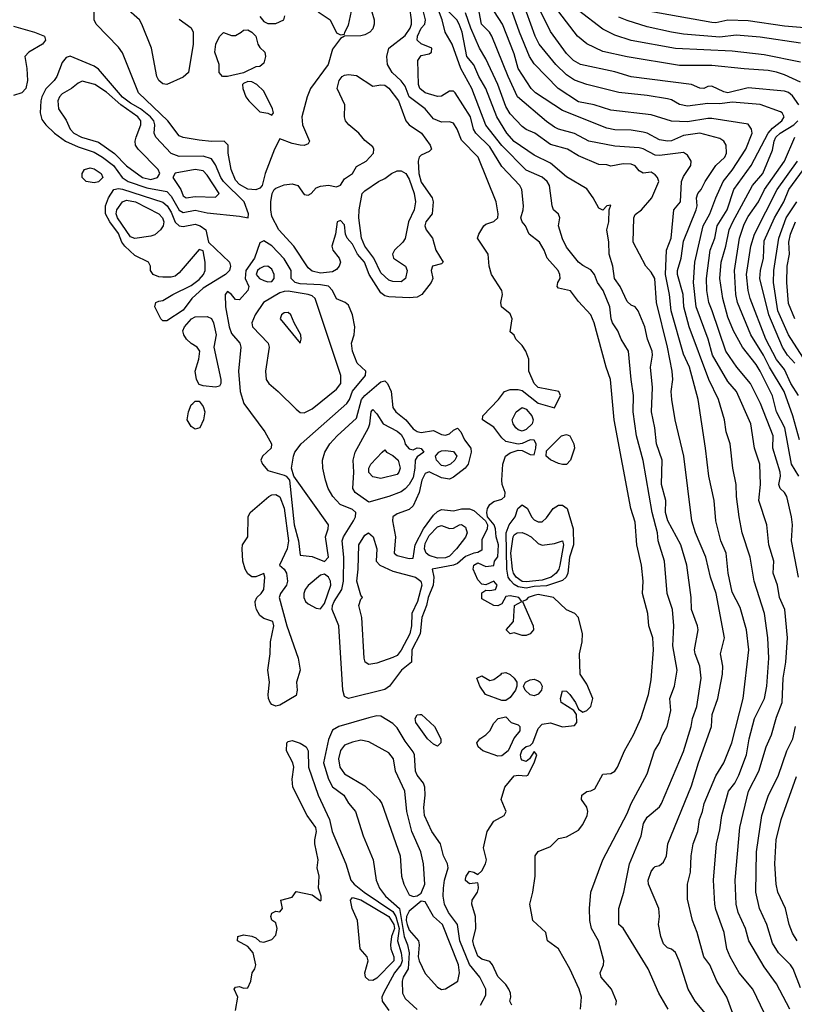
# Model space of a CAD drawing. Header units: metres. Extents: x -51132 to -49532, y -231222 to -229437.
# Tile 147 of 256: x -50837 to -50741, y -230095 to -229973. Entities that reach past the tile are written whole.
import ezdxf

# ---------------------------------------------------------------- set-up
doc = ezdxf.new("R2010")
doc.units = ezdxf.units.M
doc.layers.add('CONTOUR_INDEX', color=1, linetype='Continuous')
doc.layers.add('CONTOUR_INTER', color=3, linetype='Continuous')

msp = doc.modelspace()

# ---------------------------------------------------------------- linework, layer by layer
at = {"layer": 'CONTOUR_INDEX'}
for points, elevation in [([(-50752.36, -230096.26), (-50753.66, -230094.76), (-50754.53, -230093.26), (-50755.63, -230089.76), (-50756.08, -230088.74), (-50756.58, -230088.31), (-50757.08, -230088.14), (-50757.58, -230087.66), (-50757.9, -230086.76), (-50758.19, -230085.26), (-50758.06, -230084.26), (-50758.15, -230083.26), (-50759.41, -230080.26), (-50759.46, -230079.76), (-50759.08, -230078.69), (-50758.76, -230078.26), (-50758.58, -230078.07), (-50758.08, -230077.95), (-50757.58, -230077.52), (-50757.19, -230076.76), (-50757.03, -230075.26), (-50754.08, -230068.07), (-50753.25, -230065.26), (-50751.63, -230060.76), (-50751.53, -230059.26), (-50750.82, -230057.26), (-50750.25, -230054.26), (-50750.21, -230053.26), (-50750.51, -230051.76), (-50750.01, -230049.76), (-50751.04, -230044.26), (-50751.73, -230042.26), (-50752.32, -230039.76), (-50753.59, -230036.76), (-50754.04, -230035.26), (-50755.05, -230027.26), (-50756.12, -230022.76), (-50756.54, -230020.26), (-50756.6, -230019.26), (-50756.42, -230017.76), (-50756.51, -230016.76), (-50757.06, -230013.76), (-50758.43, -230008.26), (-50758.65, -230005.26), (-50759.08, -230004.49), (-50759.77, -230003.76), (-50761.33, -230000.76), (-50761.26, -229997.76), (-50761.08, -229997.36), (-50760.3, -229996.76), (-50759.02, -229995.26), (-50758.16, -229993.26), (-50758.29, -229992.76), (-50758.58, -229992.42), (-50759.08, -229992.11), (-50760.08, -229992.24), (-50760.58, -229991.93), (-50761.08, -229991.31), (-50761.58, -229991.12), (-50762.58, -229991.07), (-50764.08, -229991.36), (-50764.58, -229991.2), (-50765.58, -229991.14), (-50768.08, -229990.08), (-50769.44, -229989.26), (-50771.58, -229988.69), (-50773.49, -229987.26), (-50774.58, -229986.8), (-50775.08, -229986.44), (-50776.58, -229984.88), (-50777.08, -229983.99), (-50778.09, -229981.26), (-50779.58, -229978.05), (-50780.38, -229976.76), (-50781.45, -229974.26), (-50782.08, -229972.39)], 15), ([(-50740.79, -229983.76), (-50741.58, -229982.64), (-50742.08, -229982.25), (-50742.58, -229982.09), (-50747.08, -229981.65), (-50749.58, -229982.26), (-50750.08, -229982.15), (-50751.58, -229981.44), (-50752.08, -229981.5), (-50752.58, -229981.74), (-50753.08, -229981.69), (-50754.11, -229981.26), (-50761.58, -229980.28), (-50763.58, -229979.68), (-50767.84, -229978.76), (-50768.71, -229978.26), (-50769.58, -229977.41), (-50771.58, -229974.68), (-50772.76, -229972.26)], 20), ([(-50831.08, -229977.74), (-50831.58, -229977.89), (-50832.08, -229978.52), (-50832.74, -229980.26), (-50833.05, -229980.76), (-50834.08, -229981.78), (-50834.58, -229982.76), (-50834.69, -229983.26), (-50834.78, -229984.76), (-50834.58, -229985.58), (-50834.08, -229986.26), (-50833.01, -229987.26), (-50831.64, -229988.26), (-50830.08, -229988.97), (-50828.08, -229989.62), (-50827.06, -229990.26), (-50825.7, -229991.26), (-50824.65, -229992.76), (-50823.87, -229993.26), (-50821.58, -229994.06), (-50819.08, -229994.51), (-50818.58, -229995.06), (-50817.58, -229996.79), (-50817.08, -229997.09), (-50815.58, -229996.82), (-50814.08, -229997.15), (-50810.08, -229997.54), (-50809.04, -229997.76), (-50808.96, -229997.26), (-50809.51, -229995.76), (-50812.06, -229993.26), (-50812.41, -229992.76), (-50813.08, -229991.21), (-50813.58, -229990.45), (-50814.58, -229990.11), (-50817.58, -229990.15), (-50818.58, -229989.81), (-50820.47, -229987.76), (-50820.67, -229987.26), (-50820.58, -229986.26), (-50820.72, -229985.76), (-50821.14, -229985.26), (-50822.34, -229984.26), (-50823.58, -229983.57), (-50824.58, -229982.81), (-50827.58, -229979.34), (-50828.08, -229978.98), (-50831.08, -229977.74)], 10), ([(-50740.8, -230029.76), (-50741.72, -230028.26), (-50742.54, -230023.76), (-50743.57, -230021.76), (-50744.08, -230019.79), (-50745.58, -230016.76), (-50746.08, -230015.93), (-50747.76, -230013.76), (-50748.91, -230011.76), (-50749.58, -230010.07), (-50750.21, -230007.76), (-50750.6, -230005.26), (-50750.44, -230003.26), (-50749.86, -230001.26), (-50749.45, -229999.26), (-50748.98, -229998.26), (-50746.55, -229993.76), (-50745.28, -229992.26), (-50744.08, -229989.36), (-50743.87, -229988.26), (-50743.63, -229987.76), (-50743.12, -229987.26), (-50741.4, -229986.26), (-50740.91, -229985.76)], 20), ([(-50741.29, -230010.26), (-50742.08, -230008.35), (-50742.27, -230005.76), (-50742.24, -230003.76), (-50741.97, -230002.26), (-50742.02, -230000.76), (-50741.82, -229999.76), (-50741.23, -229998.26)], 25), ([(-50807.08, -230000.59), (-50807.58, -230000.86), (-50808.23, -230002.76), (-50809.29, -230004.26), (-50809.38, -230005.26), (-50808.94, -230006.26), (-50809.07, -230006.76), (-50810.08, -230007.9), (-50810.58, -230007.85), (-50811.08, -230007.23), (-50811.58, -230006.88), (-50811.88, -230007.26), (-50811.83, -230008.76), (-50811.38, -230011.26), (-50811.08, -230012.06), (-50810.04, -230013.26), (-50809.91, -230013.76), (-50810.22, -230016.76), (-50810.01, -230019.26), (-50809.54, -230020.76), (-50806.94, -230024.26), (-50806.15, -230025.76), (-50806.16, -230026.26), (-50807.24, -230027.26), (-50807.44, -230027.76), (-50807.26, -230028.26), (-50806.58, -230029.05), (-50804.58, -230029.61), (-50804.31, -230029.76), (-50803.92, -230030.26), (-50803.32, -230035.76), (-50802.79, -230037.76), (-50802.58, -230039.53), (-50801.08, -230039.69), (-50799.58, -230040.32), (-50799.08, -230039.76), (-50799.42, -230037.26), (-50799.1, -230036.26), (-50799.07, -230035.76), (-50803.36, -230029.76), (-50803.64, -230028.76), (-50803.42, -230027.26), (-50803.25, -230026.76), (-50802.45, -230025.76), (-50796.78, -230020.76), (-50796.47, -230020.26), (-50796.08, -230019.2), (-50794.48, -230017.26), (-50794.44, -230016.76), (-50795.52, -230015.76), (-50796.09, -230014.26), (-50796.21, -230013.26), (-50795.87, -230012.26), (-50795.82, -230011.26), (-50796.08, -230009.76), (-50796.58, -230008.59), (-50797.01, -230008.26), (-50798.08, -230007.79), (-50798.58, -230006.75), (-50799.08, -230006.22), (-50800.08, -230006.04), (-50802.58, -230005.93), (-50803.19, -230005.76), (-50803.68, -230005.26), (-50803.71, -230004.26), (-50804.58, -230002.85), (-50806.08, -230001.24), (-50807.08, -230000.59)], 10), ([(-50800.08, -230041.99), (-50801.58, -230043.29), (-50801.95, -230043.76), (-50802.13, -230044.26), (-50802.11, -230044.76), (-50801.9, -230045.26), (-50801.58, -230045.57), (-50800.58, -230046.1), (-50800.08, -230046.18), (-50799.58, -230045.53), (-50798.8, -230043.26), (-50798.83, -230042.76), (-50799.08, -230042.25), (-50799.58, -230041.86), (-50800.08, -230041.99)], 10), ([(-50780.25, -230095.26), (-50779.58, -230094.02), (-50779.56, -230093.26), (-50780.33, -230091.76), (-50781.58, -230090.2), (-50782.79, -230087.26), (-50783.08, -230085.26), (-50784.19, -230083.76), (-50784.71, -230082.76), (-50784.85, -230081.76), (-50784.83, -230080.76), (-50784.68, -230079.76), (-50784.23, -230078.26), (-50784.32, -230077.76), (-50784.81, -230076.76), (-50785.2, -230075.26), (-50786.27, -230073.76), (-50787.16, -230071.76), (-50787.25, -230070.76), (-50787.09, -230069.26), (-50787.13, -230068.26), (-50787.29, -230067.76), (-50788.07, -230066.76), (-50788.3, -230066.26), (-50788.42, -230064.26), (-50788.58, -230063.88), (-50789.58, -230062.56), (-50790.58, -230060.91), (-50791.08, -230060.38), (-50792.58, -230059.47), (-50793.08, -230059.44), (-50794.08, -230059.66)], 10), ([(-50794.08, -230059.66), (-50797.79, -230060.76), (-50798.58, -230061.18), (-50799.08, -230062.34), (-50799.7, -230065.26), (-50799.08, -230067.28), (-50798.58, -230068.23), (-50797.16, -230069.26), (-50796.58, -230070.23), (-50795.73, -230071.26), (-50794.76, -230074.26), (-50793.54, -230077.26), (-50793.16, -230079.76), (-50792.77, -230080.76), (-50792, -230081.76), (-50790.26, -230083.26), (-50789.69, -230086.76), (-50789.28, -230087.76), (-50789.06, -230088.76), (-50789.19, -230090.76), (-50789.81, -230091.76), (-50789.94, -230092.26), (-50789.92, -230093.76), (-50789.58, -230094.43), (-50788.08, -230095.78)], 10), ([(-50741.01, -230087.26), (-50741.58, -230086.35), (-50742, -230085.26), (-50742.44, -230083.26), (-50743.41, -230081.26), (-50743.62, -230080.26), (-50743.76, -230077.76), (-50743.6, -230074.76), (-50742.97, -230072.26), (-50741.08, -230066.93)], 20)]:
    msp.add_lwpolyline(points, dxfattribs=dict(at, elevation=elevation))
at = {"layer": 'CONTOUR_INTER'}
for points, elevation in [([(-50740.85, -230042.26), (-50741.71, -230037.76), (-50741.6, -230035.76), (-50741.7, -230034.76), (-50742.27, -230032.26), (-50742.56, -230031.76), (-50743.12, -230031.26), (-50743.26, -230030.76), (-50743.07, -230029.76), (-50743.12, -230029.26), (-50744.01, -230026.26), (-50743.97, -230024.76), (-50745.54, -230020.76), (-50746.78, -230018.26), (-50748.49, -230016.26), (-50749.85, -230014.26), (-50751.52, -230009.26), (-50751.96, -230008.26), (-50752.19, -230006.76), (-50752.23, -230005.26), (-50751.79, -230001.76), (-50751.2, -230000.26), (-50750.93, -229998.76), (-50749.68, -229996.76), (-50748.87, -229994.26), (-50746.69, -229991.26), (-50744.6, -229987.26), (-50744.08, -229986.64), (-50742.89, -229985.76), (-50742.62, -229985.26), (-50742.86, -229984.76), (-50743.08, -229984.64), (-50745.58, -229983.74), (-50749.08, -229983.43), (-50750.58, -229983.64), (-50752.08, -229983.62), (-50754.58, -229983.95), (-50755.58, -229983.71), (-50756.58, -229983.14), (-50757.08, -229983.03), (-50759.58, -229982.61), (-50763.08, -229982.22), (-50767.08, -229981.26), (-50768.58, -229980.73), (-50769.58, -229980.06), (-50770.9, -229978.76), (-50772.95, -229976.26), (-50773.46, -229975.26), (-50775.63, -229969.26)], 19), ([(-50741.91, -230095.76), (-50743.58, -230092.61), (-50745.08, -230090.49), (-50746.99, -230087.26), (-50747.4, -230085.76), (-50748.31, -230083.76), (-50748.55, -230082.76), (-50748.68, -230079.76), (-50748.1, -230073.26), (-50747.02, -230068.76), (-50745.74, -230066.26), (-50744.84, -230063.26), (-50744.18, -230061.76), (-50743.58, -230059.57), (-50742.86, -230057.76), (-50742.75, -230054.76), (-50742.43, -230052.76), (-50742.19, -230049.76), (-50742.54, -230046.26), (-50743.2, -230044.76), (-50743.43, -230043.26), (-50743.96, -230041.76), (-50743.9, -230040.26), (-50744.5, -230038.26), (-50744.76, -230035.76), (-50745.77, -230032.76), (-50745.55, -230030.76), (-50745.62, -230028.26), (-50746.28, -230026.26), (-50746.74, -230023.26), (-50748.53, -230019.26), (-50749.58, -230018.03), (-50751.51, -230014.76), (-50752.02, -230012.76), (-50753.54, -230008.76), (-50753.83, -230005.76), (-50753.67, -230003.26), (-50752.65, -229998.76), (-50751.83, -229997.26), (-50751.1, -229995.26), (-50750.16, -229993.26), (-50749.08, -229991.87), (-50747.35, -229989.26), (-50746.58, -229987.26), (-50746.65, -229986.76), (-50747.08, -229986.15), (-50751.58, -229985.47), (-50752.08, -229985.45), (-50754.58, -229985.88), (-50756.58, -229985.79), (-50759.08, -229985.02), (-50764.08, -229984.41), (-50766.17, -229983.76), (-50768.08, -229983.4), (-50770.62, -229981.76), (-50773.58, -229978.69), (-50774.18, -229977.76), (-50775.4, -229974.76), (-50777.08, -229969.99)], 18), ([(-50793.71, -229972.26), (-50793.42, -229973.26), (-50793.41, -229973.76), (-50793.58, -229974.37), (-50793.93, -229974.76), (-50794.58, -229975.08), (-50795.08, -229975.21), (-50797.08, -229975.28), (-50797.58, -229975.54), (-50798.58, -229976.88), (-50799.11, -229978.76), (-50801.29, -229981.76), (-50801.72, -229982.76), (-50802.37, -229985.26), (-50802.28, -229986.26), (-50801.43, -229988.26), (-50801.58, -229988.59), (-50802.08, -229988.81), (-50802.58, -229988.77), (-50803.58, -229988.55), (-50805.08, -229987.99), (-50805.75, -229989.26), (-50806.92, -229992.26), (-50807.29, -229993.76), (-50807.58, -229994.1), (-50808.08, -229994.31), (-50809.08, -229994.19), (-50810.08, -229993.62), (-50810.58, -229993.08), (-50811.14, -229991.76), (-50811.48, -229989.76), (-50811.48, -229988.76), (-50812, -229988.26), (-50813.58, -229988.29), (-50815.08, -229988.16), (-50817.08, -229987.83), (-50817.58, -229987.6), (-50818.97, -229985.76), (-50822.61, -229982.26), (-50824.58, -229977.31), (-50825.08, -229976.64), (-50827.85, -229973.76), (-50828.09, -229973.26), (-50828.07, -229971.26)], 11), ([(-50817.58, -229973.17), (-50816.08, -229974.21), (-50815.85, -229974.76), (-50815.83, -229976.26), (-50816.42, -229979.76), (-50817.08, -229980.32), (-50819.08, -229981.25), (-50819.58, -229981.15), (-50820.08, -229980.77), (-50820.34, -229980.26), (-50820.99, -229976.76), (-50822.18, -229973.76), (-50822.49, -229973.26), (-50824.19, -229971.76)], 12), ([(-50800.33, -229972.26), (-50798.88, -229973.26), (-50798.08, -229974.86), (-50797.58, -229975.08), (-50797.08, -229975), (-50797.06, -229974.76), (-50796.58, -229973.91), (-50796.08, -229971.6)], 11), ([(-50776.37, -230095.26), (-50776.62, -230094.76), (-50776.48, -230094.26), (-50776.51, -230093.76), (-50776.73, -230093.26), (-50777.08, -230092.7), (-50778.08, -230091.68), (-50778.75, -230090.26), (-50779.08, -230089.85), (-50780.08, -230089.53), (-50780.58, -230089.16), (-50781.08, -230087.84), (-50781.17, -230087.26), (-50780.82, -230085.76), (-50780.87, -230084.26), (-50781.3, -230082.76), (-50781.27, -230082.26), (-50780.59, -230081.26), (-50780.47, -230080.76), (-50780.52, -230080.26), (-50780.58, -230080.1), (-50781.58, -230080.21), (-50782.08, -230079.8), (-50782.08, -230079.65), (-50782.01, -230079.26), (-50781.58, -230078.67), (-50781.07, -230078.76), (-50780.58, -230079.06), (-50780.08, -230078.6), (-50779.6, -230077.76), (-50779.51, -230077.26), (-50779.87, -230075.76), (-50779.4, -230073.76), (-50778.58, -230072.46), (-50777.3, -230071.76), (-50777.05, -230071.26), (-50777.68, -230069.76), (-50777.21, -230068.26), (-50776.08, -230066.87), (-50775.58, -230066.75), (-50774.58, -230066.87), (-50774.37, -230066.76), (-50773.58, -230065.26), (-50773.27, -230064.26), (-50773.58, -230063.82), (-50774.15, -230064.76), (-50774.58, -230065.08), (-50775.08, -230064.92), (-50775.18, -230064.76), (-50775.29, -230064.26), (-50775.08, -230063.63), (-50774.58, -230063.23), (-50774.08, -230063.08), (-50773.75, -230062.76), (-50773.08, -230060.97), (-50772.58, -230060.47), (-50771.58, -230060.3), (-50770.08, -230060.78), (-50768.58, -230060.63), (-50768.32, -230060.26), (-50768.34, -230059.26), (-50768.69, -230058.76), (-50770.23, -230057.76), (-50770.32, -230057.26), (-50770.08, -230056.33), (-50769.58, -230056.35), (-50769.17, -230056.76), (-50768.47, -230057.76), (-50768.08, -230058.61), (-50767.58, -230058.97), (-50767.08, -230058.78), (-50766.58, -230058.27), (-50766.34, -230057.26), (-50767.08, -230055.51), (-50767.91, -230054.26), (-50767.96, -230051.76), (-50767.64, -230050.26), (-50767.61, -230049.26), (-50768.1, -230047.26), (-50768.54, -230046.76), (-50769.58, -230046.3), (-50771.2, -230044.76), (-50773.08, -230044.38), (-50773.58, -230044.51), (-50774.33, -230044.76), (-50774.58, -230045.07), (-50775.05, -230045.26), (-50773.71, -230048.26), (-50773.69, -230048.76), (-50774.08, -230049.26), (-50774.58, -230049.48), (-50775.08, -230049.47), (-50776.08, -230049.14), (-50776.58, -230049.25), (-50777.07, -230048.76), (-50776.16, -230047.76), (-50776.04, -230045.76), (-50775.12, -230045.26), (-50775.47, -230044.76), (-50776.58, -230044.55), (-50777.08, -230044.63), (-50777.58, -230045.56), (-50778.08, -230045.82), (-50778.58, -230045.74), (-50780.08, -230044.94), (-50780.08, -230044.2), (-50779.58, -230043.85), (-50779.08, -230043.91), (-50778.36, -230043.76), (-50778.17, -230043.26), (-50778.58, -230042.75), (-50779.58, -230043.22), (-50780.08, -230043.11), (-50780.58, -230042.56), (-50781.15, -230041.26), (-50781.08, -230040.76), (-50780.58, -230040.49), (-50779.58, -230040.95), (-50778.58, -230040.8), (-50778.51, -230040.26), (-50778.08, -230039.73), (-50778.01, -230038.26), (-50778.31, -230037.26), (-50778.4, -230036.26), (-50778.53, -230035.76), (-50779.36, -230034.76), (-50779.44, -230034.26), (-50779.39, -230033.76), (-50779.08, -230033.26), (-50778.58, -230032.88), (-50777.58, -230032.6), (-50777.21, -230032.26), (-50777.17, -230031.76), (-50777.54, -230030.76), (-50777.58, -230030.26), (-50777.48, -230028.26), (-50777.14, -230027.26), (-50776.58, -230026.84), (-50775.58, -230026.52), (-50775.08, -230026.55), (-50774.08, -230027.08), (-50773.58, -230027.12), (-50773.38, -230026.26), (-50773.35, -230025.76), (-50773.58, -230025.27), (-50774.08, -230025.23), (-50775.08, -230025.71), (-50775.58, -230025.8), (-50777.08, -230025.44), (-50777.58, -230025.01), (-50778.58, -230023.67), (-50779.97, -230022.76), (-50779.93, -230022.26), (-50777.99, -230020.26), (-50777.25, -230019.26), (-50776.58, -230019.02), (-50775.58, -230019), (-50775.08, -230019.14), (-50773.08, -230020.69), (-50771.08, -230021.27), (-50770.31, -230019.76), (-50770.52, -230019.26), (-50773.08, -230018.75), (-50773.57, -230018.26), (-50774.24, -230016.76), (-50774.27, -230015.26), (-50774.63, -230014.26), (-50775.08, -230013.56), (-50775.84, -230012.76), (-50776.08, -230012.28), (-50776.58, -230011.89), (-50776.31, -230010.26), (-50776.58, -230009.66), (-50777.65, -230008.76), (-50777.72, -230008.26), (-50777.5, -230007.26), (-50777.61, -230006.76), (-50778.87, -230004.76), (-50779.17, -230003.76), (-50779.29, -230002.26), (-50780.6, -230000.26), (-50780.45, -229999.76), (-50779.81, -229998.76), (-50779.58, -229998.56), (-50778.58, -229998.21), (-50778.08, -229997.77), (-50778.06, -229997.26), (-50778.3, -229995.76), (-50780.51, -229990.26), (-50782.58, -229988.16), (-50783.11, -229986.76), (-50783.58, -229986.03), (-50784.08, -229985.85), (-50785.08, -229985.91), (-50786.08, -229985.48), (-50787.1, -229984.26), (-50789.08, -229982.76), (-50789.58, -229981.47), (-50790.08, -229980.79), (-50791.19, -229979.76), (-50791.76, -229978.76), (-50791.83, -229977.76), (-50791.6, -229976.76), (-50789.58, -229975.19), (-50788.94, -229974.26), (-50788.77, -229973.76), (-50788.78, -229973.26), (-50788.99, -229971.76)], 11), ([(-50767.85, -230095.76), (-50767.74, -230094.26), (-50768, -230093.26), (-50769.18, -230090.76), (-50770.58, -230088.28), (-50771.95, -230087.26), (-50772.13, -230086.26), (-50773.76, -230084.76), (-50774.12, -230082.76), (-50773.75, -230081.26), (-50773.45, -230079.26), (-50773.47, -230076.76), (-50773.08, -230076.2), (-50771.58, -230075.58), (-50770.58, -230074.59), (-50769.58, -230074.39), (-50768.08, -230073.58), (-50767.58, -230072.89), (-50767.04, -230071.76), (-50766.96, -230071.26), (-50767.08, -230070.71), (-50767.73, -230069.76), (-50767.7, -230069.26), (-50767.08, -230068.78), (-50766.58, -230068.72), (-50766.08, -230068.44), (-50765.08, -230066.63), (-50764.08, -230066.57), (-50763.58, -230066.27), (-50763.26, -230065.76), (-50762.41, -230063.76), (-50761.29, -230061.76), (-50760.39, -230059.76), (-50759.41, -230056.76), (-50759.08, -230054.96), (-50758.81, -230051.26), (-50758.87, -230049.76), (-50759.38, -230048.26), (-50759.5, -230046.76), (-50760.15, -230044.26), (-50760.1, -230042.76), (-50760.28, -230040.76), (-50760.88, -230038.26), (-50761.08, -230035.46), (-50761.62, -230033.76), (-50763.68, -230022.76), (-50764.12, -230017.76), (-50764.65, -230016.26), (-50766.15, -230010.76), (-50766.56, -230009.76), (-50768.08, -230008.11), (-50769.08, -230006.81), (-50770.58, -230006.45), (-50770.73, -230006.26), (-50770.64, -230005.76), (-50770.35, -230005.26), (-50770.39, -230004.76), (-50770.61, -230004.26), (-50771.99, -230002.76), (-50772.35, -230001.76), (-50772.91, -230000.76), (-50774.19, -229999.76), (-50774.68, -229998.76), (-50775.08, -229998.26), (-50775.25, -229997.76), (-50774.95, -229996.76), (-50774.93, -229996.26), (-50775.11, -229994.26), (-50775.36, -229993.76), (-50777.58, -229991.39), (-50779.08, -229988.96), (-50780.83, -229987.26), (-50781.1, -229986.76), (-50781.48, -229985.26), (-50783.37, -229982.26), (-50783.58, -229982.09), (-50784.08, -229982.08), (-50785.08, -229982.69), (-50785.58, -229982.72), (-50787.08, -229982.29), (-50787.75, -229981.76), (-50787.91, -229981.26), (-50788.01, -229978.26), (-50787.58, -229977.65), (-50786.58, -229977.46), (-50786.29, -229977.26), (-50786.27, -229976.76), (-50787.58, -229976.23), (-50788.09, -229975.76), (-50788.05, -229975.26), (-50787.58, -229974.28), (-50787.14, -229973.76), (-50787.05, -229973.26), (-50787.41, -229971.76)], 12), ([(-50763.47, -230095.26), (-50763.4, -230094.76), (-50764, -230093.26), (-50765.29, -230091.76), (-50765.42, -230091.26), (-50765.02, -230090.26), (-50764.95, -230089.76), (-50765.62, -230087.26), (-50766.5, -230085.76), (-50766.68, -230084.76), (-50766.75, -230083.26), (-50766.56, -230081.26), (-50765.1, -230077.26), (-50762.08, -230071.53), (-50761.58, -230070.26), (-50759.58, -230066.62), (-50758.7, -230063.76), (-50758.06, -230062.76), (-50757.69, -230061.76), (-50757.13, -230060.76), (-50756.66, -230058.76), (-50756.8, -230057.26), (-50756.21, -230055.76), (-50755.88, -230053.76), (-50756.41, -230050.76), (-50756.3, -230048.26), (-50756.46, -230046.26), (-50757.13, -230044.26), (-50757.44, -230040.26), (-50758.23, -230037.76), (-50758.31, -230036.76), (-50758.97, -230034.26), (-50760.08, -230027.82), (-50760.91, -230024.76), (-50761.34, -230021.76), (-50761.27, -230019.76), (-50761.59, -230017.76), (-50761.89, -230014.26), (-50762.81, -230012.76), (-50763.22, -230011.76), (-50763.9, -230010.76), (-50764.07, -230010.26), (-50764.23, -230008.76), (-50765.06, -230006.76), (-50765.73, -230005.76), (-50766.1, -230004.76), (-50766.58, -230004.2), (-50767.58, -230003.67), (-50768.08, -230003.25), (-50769.58, -230001.37), (-50770.08, -230000.37), (-50770.56, -229998.76), (-50770.42, -229997.76), (-50770.58, -229997.31), (-50771.19, -229996.76), (-50771.37, -229996.26), (-50771.69, -229993.76), (-50771.96, -229993.26), (-50772.58, -229992.73), (-50774.58, -229991.84), (-50777.58, -229988.78), (-50779.58, -229986.28), (-50781.32, -229981.76), (-50782.69, -229979.26), (-50783.73, -229976.26), (-50784.6, -229974.76), (-50784.99, -229973.26), (-50785.58, -229971.7)], 13), ([(-50807.58, -229972.81), (-50807.08, -229973.44), (-50806.58, -229973.71), (-50805.58, -229973.7), (-50804.59, -229973.26), (-50804.46, -229972.76)], 11), ([(-50756.99, -230095.76), (-50758.16, -230093.76), (-50759.46, -230090.76), (-50762.58, -230085.73), (-50763.11, -230085.26), (-50763.08, -230083.26), (-50762.48, -230081.26), (-50761.77, -230077.76), (-50760.35, -230074.26), (-50760.05, -230072.76), (-50759.58, -230071.96), (-50758.08, -230070.69), (-50757.82, -230070.26), (-50755.08, -230063.84), (-50754.14, -230060.76), (-50753.99, -230059.76), (-50753.44, -230058.26), (-50752.9, -230054.76), (-50753.08, -230053.26), (-50753.64, -230051.76), (-50753.72, -230051.26), (-50753.27, -230048.76), (-50753.34, -230048.26), (-50754.08, -230046.26), (-50754.13, -230044.76), (-50754.66, -230040.76), (-50755.42, -230038.26), (-50757.01, -230035.26), (-50757.31, -230034.26), (-50757.28, -230032.76), (-50757.8, -230030.76), (-50757.74, -230027.76), (-50758.45, -230025.76), (-50758.64, -230023.76), (-50759.06, -230021.76), (-50758.92, -230018.76), (-50759.17, -230016.26), (-50758.93, -230014.76), (-50758.98, -230014.26), (-50759.54, -230012.76), (-50759.86, -230011.26), (-50760.71, -230009.26), (-50761.08, -230008.79), (-50761.58, -230008.56), (-50762.08, -230008.12), (-50762.95, -230006.26), (-50763.62, -230005.26), (-50763.86, -230003.76), (-50764.31, -230002.26), (-50764.32, -230000.76), (-50764.58, -229999.26), (-50764.33, -229998.26), (-50764.3, -229996.76), (-50764.08, -229996.19), (-50764.58, -229996.26), (-50765.08, -229996.8), (-50765.58, -229996.58), (-50766.27, -229995.26), (-50767.08, -229994.16), (-50769.58, -229992.69), (-50771.58, -229990.99), (-50773.58, -229990), (-50776.08, -229988.32), (-50776.97, -229987.26), (-50778.22, -229985.26), (-50779.59, -229981.76), (-50780.46, -229980.26), (-50781.08, -229978.8), (-50781.95, -229977.76), (-50782.51, -229974.76), (-50782.89, -229973.76), (-50783.17, -229973.26), (-50784.15, -229972.26)], 14), ([(-50748.96, -230096.26), (-50749.7, -230094.26), (-50750.97, -230092.26), (-50751.84, -230090.26), (-50752.56, -230089.26), (-50753.39, -230086.26), (-50753.99, -230084.76), (-50754.58, -230082.11), (-50754.59, -230080.26), (-50754.23, -230078.76), (-50754.13, -230076.76), (-50753.89, -230075.26), (-50753.3, -230073.76), (-50753.12, -230072.26), (-50752.73, -230071.26), (-50752.51, -230070.26), (-50751.08, -230066.87), (-50750.11, -230065.26), (-50749.11, -230062.76), (-50747.7, -230057.26), (-50747.01, -230051.26), (-50747.28, -230048.76), (-50748.08, -230046), (-50749.08, -230044.12), (-50749.57, -230041.76), (-50749.81, -230039.26), (-50750.48, -230037.76), (-50751.09, -230035.26), (-50751.28, -230032.76), (-50751.96, -230029.76), (-50752.36, -230026.26), (-50753.27, -230020.26), (-50754.35, -230016.26), (-50755.08, -230014.64), (-50756.62, -230009.26), (-50756.81, -230007.26), (-50757.33, -230004.76), (-50757.21, -230001.76), (-50756.63, -230000.26), (-50756.28, -229996.76), (-50755.48, -229995.76), (-50755.35, -229993.26), (-50755.08, -229992.62), (-50754.17, -229991.26), (-50754.15, -229990.76), (-50754.58, -229989.99), (-50755.08, -229989.68), (-50758.08, -229990.05), (-50758.58, -229989.98), (-50760.08, -229989.22), (-50760.58, -229989.09), (-50763.58, -229988.9), (-50766.8, -229988.26), (-50768.58, -229987.3), (-50770.58, -229986.77), (-50771.08, -229986.52), (-50772.08, -229985.83), (-50775.67, -229982.76), (-50776.83, -229980.26), (-50778.83, -229975.26), (-50779.11, -229974.76), (-50780.1, -229973.76), (-50780.39, -229972.26)], 16), ([(-50745.06, -230096.26), (-50746.48, -230093.26), (-50748.19, -230091.26), (-50749.32, -230089.26), (-50749.73, -230088.26), (-50750.05, -230086.26), (-50751.08, -230083.39), (-50751.19, -230082.76), (-50751.39, -230079.76), (-50751, -230075.26), (-50750.58, -230073.55), (-50750.32, -230071.76), (-50749.5, -230068.76), (-50748.75, -230067.76), (-50748.23, -230066.76), (-50747.3, -230064.26), (-50746.95, -230062.26), (-50746.3, -230059.76), (-50745.07, -230057.26), (-50744.77, -230055.76), (-50744.52, -230052.26), (-50744.63, -230049.76), (-50745.07, -230046.76), (-50746.32, -230042.76), (-50746.85, -230039.76), (-50747.82, -230036.76), (-50748.19, -230034.76), (-50748.52, -230032.26), (-50748.56, -230030.76), (-50748.99, -230028.76), (-50749.3, -230025.76), (-50749.81, -230024.26), (-50750, -230022.76), (-50750.75, -230020.26), (-50751.93, -230017.76), (-50754.38, -230011.26), (-50755.06, -230008.76), (-50755.12, -230007.26), (-50755.82, -230004.76), (-50755.83, -230004.26), (-50755.37, -230002.76), (-50755.08, -230000.65), (-50753.5, -229996.76), (-50753.39, -229996.26), (-50753.46, -229995.26), (-50753.33, -229994.76), (-50752.89, -229994.26), (-50752.39, -229993.26), (-50751.1, -229991.26), (-50749.96, -229990.26), (-50749.75, -229989.76), (-50749.82, -229988.76), (-50750.09, -229988.26), (-50750.58, -229987.93), (-50753.08, -229987.28), (-50755.08, -229987.55), (-50756.58, -229988.24), (-50757.08, -229988.27), (-50758.08, -229988.11), (-50759.58, -229987.28), (-50760.08, -229987.14), (-50761.58, -229986.91), (-50763.58, -229986.88), (-50764.58, -229986.66), (-50770.08, -229984.48), (-50773.41, -229982.26), (-50773.95, -229981.76), (-50775.58, -229979.26), (-50776.08, -229977.45), (-50777.52, -229973.76), (-50778.5, -229972.26)], 17), ([(-50740.58, -229980.96), (-50742.58, -229980.04), (-50743.58, -229979.72), (-50744.58, -229979.51), (-50747.58, -229979.32), (-50751.58, -229978.88), (-50755.58, -229978.89), (-50762.08, -229977.84), (-50765.08, -229977.16), (-50767.08, -229976.22), (-50768.23, -229975.26), (-50770.55, -229972.26)], 21), ([(-50740.58, -229978.48), (-50745.08, -229977.59), (-50749.08, -229977.12), (-50756.08, -229976.81), (-50761.58, -229975.81), (-50763.58, -229975.13), (-50765.08, -229974.39), (-50768.08, -229972.1)], 22), ([(-50740.58, -229976.14), (-50745.58, -229975.37), (-50748.58, -229975.13), (-50750.58, -229975.38), (-50755.08, -229975), (-50756.58, -229974.78), (-50759.58, -229974.09), (-50762.08, -229973.34), (-50763.08, -229972.9)], 23), ([(-50736.58, -229974.52), (-50742.58, -229974.02), (-50747.08, -229973.38), (-50749.58, -229973.3), (-50751.08, -229973.63), (-50751.58, -229973.58), (-50761.08, -229971.87)], 24), ([(-50838.08, -229974.01), (-50835.49, -229974.76), (-50834.24, -229975.26), (-50834.12, -229975.76), (-50834.51, -229976.26), (-50836.2, -229977.26), (-50836.69, -229977.76), (-50836.45, -229979.26), (-50836.36, -229980.76), (-50836.57, -229981.76), (-50837.08, -229982.27), (-50838.08, -229982.62)], 11), ([(-50809.87, -229974.76), (-50809.58, -229974.52), (-50809.08, -229974.49), (-50808.56, -229974.76), (-50808.06, -229975.26), (-50807.83, -229976.26), (-50807.58, -229976.68), (-50806.96, -229977.26), (-50806.87, -229977.76), (-50807.08, -229978.6), (-50807.58, -229979.01), (-50808.08, -229979.05), (-50809.58, -229979.79), (-50811.58, -229980.27), (-50812.21, -229980.26), (-50812.61, -229979.76), (-50812.61, -229978.76), (-50813.14, -229977.26), (-50813.04, -229976.26), (-50812.58, -229975.3), (-50812.08, -229974.8), (-50811.08, -229975.19), (-50810.58, -229975.17), (-50809.87, -229974.76)], 12), ([(-50797.36, -229980.26), (-50797.08, -229980.08), (-50796.58, -229980.01), (-50795.58, -229980.15), (-50793.58, -229981.45), (-50792.58, -229981.29), (-50792.08, -229981.35), (-50791.58, -229981.7), (-50790.4, -229983.26), (-50789.48, -229985.76), (-50789.08, -229986.25), (-50787.54, -229987.26), (-50786.49, -229988.76), (-50786.3, -229989.26), (-50786.58, -229989.55), (-50787.58, -229990.01), (-50787.82, -229990.26), (-50787.95, -229990.76), (-50787.86, -229992.26), (-50787.58, -229993.34), (-50786.21, -229995.26), (-50786.12, -229995.76), (-50786.23, -229997.26), (-50786.99, -229998.26), (-50787.13, -229998.76), (-50786.95, -229999.26), (-50786.17, -230000.26), (-50785.77, -230001.76), (-50784.85, -230003.26), (-50785.08, -230003.45), (-50786.18, -230003.76), (-50786.34, -230004.26), (-50786.13, -230005.26), (-50786.34, -230005.76), (-50787.52, -230007.26), (-50788.08, -230007.56), (-50789.08, -230007.68), (-50791.58, -230007.55), (-50792.08, -230007.4), (-50792.58, -230007.03), (-50794.03, -230004.76), (-50794.6, -230003.26), (-50795.48, -230002.26), (-50796.08, -230001.03), (-50796.74, -230000.26), (-50796.97, -229999.76), (-50797.08, -229998.61), (-50797.58, -229998.09), (-50797.98, -229998.26), (-50798.19, -229999.76), (-50798.66, -230001.26), (-50798.54, -230001.76), (-50797.75, -230002.76), (-50797.57, -230003.26), (-50797.73, -230003.76), (-50798.08, -230004.16), (-50798.58, -230004.46), (-50800.08, -230004.6), (-50801.08, -230004.35), (-50801.58, -230003.96), (-50803.35, -230001.26), (-50805.22, -229999.26), (-50806.08, -229997.59), (-50806.22, -229996.76), (-50806.2, -229995.76), (-50806.03, -229994.76), (-50805.81, -229994.26), (-50805.58, -229994.07), (-50804.58, -229993.68), (-50803.58, -229993.53), (-50802.87, -229993.76), (-50802.08, -229994.88), (-50801.58, -229994.95), (-50801.22, -229994.76), (-50800.58, -229994.03), (-50800.08, -229993.83), (-50799.08, -229993.73), (-50798.08, -229993.9), (-50797.58, -229993.7), (-50797.08, -229992.94), (-50796.1, -229992.26), (-50795.58, -229991.42), (-50794.42, -229990.76), (-50793.49, -229989.76), (-50793.45, -229989.26), (-50793.58, -229988.98), (-50794.58, -229988.17), (-50795.32, -229987.26), (-50796.56, -229986.26), (-50796.97, -229985.76), (-50797.07, -229985.26), (-50797.04, -229983.76), (-50798, -229981.76), (-50797.73, -229980.76), (-50797.36, -229980.26)], 11), ([(-50830.08, -229981.09), (-50830.9, -229981.76), (-50832.08, -229982.42), (-50832.41, -229982.76), (-50832.62, -229983.26), (-50832.53, -229984.26), (-50831.58, -229985.66), (-50831.07, -229986.76), (-50830.63, -229987.26), (-50829.65, -229987.76), (-50827.58, -229988.38), (-50825.58, -229989.81), (-50824.08, -229991.32), (-50822.1, -229992.76), (-50821.08, -229993.02), (-50820.26, -229992.76), (-50819.96, -229992.26), (-50820.15, -229991.76), (-50822.63, -229989.26), (-50822.97, -229988.76), (-50823.02, -229988.26), (-50822.9, -229987.76), (-50822.31, -229986.26), (-50822.33, -229985.76), (-50822.69, -229985.26), (-50824.79, -229983.76), (-50826.58, -229982.19), (-50828, -229981.26), (-50829.58, -229980.83), (-50830.08, -229981.09)], 9), ([(-50809.58, -229981.13), (-50809.73, -229981.26), (-50809.69, -229981.76), (-50809.3, -229982.76), (-50808.95, -229983.26), (-50807.58, -229984.63), (-50806.58, -229984.8), (-50806.08, -229985.05), (-50805.88, -229984.76), (-50805.99, -229984.26), (-50807.08, -229982.09), (-50807.96, -229981.26), (-50808.58, -229980.92), (-50809.08, -229980.87), (-50809.58, -229981.13)], 11), ([(-50740.73, -230025.26), (-50741.56, -230022.26), (-50742.62, -230019.26), (-50744.42, -230016.26), (-50745.16, -230014.76), (-50746.76, -230012.26), (-50748.4, -230008.26), (-50748.61, -230007.26), (-50748.79, -230004.26), (-50748.15, -230000.26), (-50747.58, -229998.54), (-50747.08, -229997.59), (-50745.79, -229995.76), (-50745.07, -229994.26), (-50742.58, -229990.76), (-50741.31, -229987.76)], 21), ([(-50740.83, -230019.76), (-50741.79, -230018.26), (-50742.58, -230016.53), (-50743.58, -230015.28), (-50744.87, -230012.76), (-50746.85, -230007.76), (-50747.08, -230006.75), (-50747.27, -230004.76), (-50746.76, -230001.26), (-50746.3, -229999.76), (-50743.47, -229994.26), (-50740.97, -229990.76)], 22), ([(-50829.28, -229991.76), (-50828.58, -229991.56), (-50828.08, -229991.69), (-50827.24, -229992.26), (-50827.04, -229992.76), (-50827.58, -229993.3), (-50828.08, -229993.42), (-50829.08, -229993.26), (-50829.58, -229992.76), (-50829.6, -229992.26), (-50829.28, -229991.76)], 11), ([(-50818.08, -229992.23), (-50818.34, -229992.76), (-50817.36, -229994.26), (-50817.08, -229995.05), (-50816.69, -229995.26), (-50815.58, -229995.11), (-50813.08, -229995.21), (-50812.6, -229994.76), (-50814.08, -229992.48), (-50814.58, -229991.93), (-50815.58, -229991.78), (-50818.08, -229992.23)], 9), ([(-50791.25, -229992.26), (-50790.58, -229991.94), (-50790.08, -229991.95), (-50789.48, -229992.26), (-50789.08, -229992.95), (-50788.47, -229994.76), (-50788.27, -229995.76), (-50788.45, -229996.76), (-50789.15, -229998.26), (-50789.58, -230000.31), (-50789.86, -230000.76), (-50790.89, -230001.76), (-50791.13, -230002.26), (-50791.01, -230002.76), (-50789.51, -230003.76), (-50789.31, -230004.26), (-50789.51, -230005.26), (-50790.08, -230005.7), (-50791.08, -230005.65), (-50791.58, -230005.48), (-50792.58, -230004.56), (-50793.47, -230002.76), (-50794.58, -230001.27), (-50794.79, -230000.76), (-50794.96, -230000.26), (-50795.3, -229997.76), (-50795.28, -229996.76), (-50794.89, -229994.76), (-50794.58, -229994.41), (-50792.87, -229993.26), (-50792.08, -229992.9), (-50791.25, -229992.26)], 12), ([(-50741.31, -230015.76), (-50742.21, -230014.76), (-50742.83, -230013.76), (-50744.52, -230009.76), (-50745.65, -230005.26), (-50745.57, -230004.26), (-50745.19, -230002.76), (-50745.08, -230000.62), (-50743.83, -229997.76), (-50742.67, -229995.76), (-50742.04, -229994.26), (-50740.23, -229991.76)], 23), ([(-50825.68, -229994.26), (-50825.08, -229994.12), (-50824.58, -229994.2), (-50819.58, -229995.82), (-50819.07, -229996.26), (-50818.58, -229997.07), (-50818.08, -229998.29), (-50817.58, -229998.75), (-50817.08, -229998.81), (-50815.58, -229998.53), (-50814.96, -229998.76), (-50814.25, -229999.26), (-50813.92, -230000.76), (-50811.34, -230003.26), (-50811.2, -230003.76), (-50811.34, -230004.26), (-50811.84, -230004.76), (-50814.58, -230006.47), (-50816.02, -230007.76), (-50817.08, -230009.17), (-50819.08, -230010.53), (-50819.58, -230010.51), (-50819.82, -230010.26), (-50820.57, -230008.76), (-50820.44, -230008.26), (-50820.08, -230008.06), (-50819.58, -230008), (-50818.37, -230007.26), (-50816.08, -230006.15), (-50815.08, -230005.41), (-50814.55, -230004.76), (-50814.33, -230004.26), (-50814.33, -230003.26), (-50814.58, -230001.85), (-50815.08, -230001.66), (-50817.58, -230004.58), (-50818.08, -230004.99), (-50818.58, -230005.11), (-50819.58, -230005.1), (-50820.08, -230005.05), (-50820.81, -230004.76), (-50821.13, -230004.26), (-50821.13, -230003.76), (-50821.38, -230003.26), (-50823.08, -230002.44), (-50824.32, -230001.26), (-50824.68, -230000.76), (-50825.08, -229999.69), (-50826.17, -229998.26), (-50826.71, -229997.26), (-50826.71, -229996.26), (-50826.32, -229995.26), (-50825.68, -229994.26)], 11), ([(-50824.59, -229995.76), (-50824.08, -229995.58), (-50822.96, -229995.76), (-50820.07, -229997.26), (-50819.62, -229997.76), (-50819.48, -229998.26), (-50819.54, -229998.76), (-50819.87, -229999.26), (-50820.58, -229999.87), (-50821.08, -230000.04), (-50823.08, -230000.33), (-50823.58, -230000.12), (-50825.2, -229997.76), (-50825.37, -229997.26), (-50825.3, -229996.76), (-50824.59, -229995.76)], 12), ([(-50739.2, -230016.76), (-50742.08, -230012.26), (-50743.39, -230009.26), (-50743.94, -230005.76), (-50743.9, -230004.26), (-50743.27, -230000.26), (-50742.38, -229997.76), (-50741.03, -229995.76)], 24), ([(-50806.58, -230003.74), (-50807.08, -230003.79), (-50807.58, -230004.03), (-50807.88, -230004.26), (-50808.05, -230004.76), (-50807.6, -230005.26), (-50807.08, -230005.5), (-50806.58, -230005.67), (-50806.08, -230005.66), (-50805.81, -230005.26), (-50805.79, -230004.76), (-50806.08, -230004.11), (-50806.58, -230003.74)], 9), ([(-50805.08, -230007.05), (-50807.12, -230008.26), (-50808.16, -230009.76), (-50808.58, -230010.76), (-50808.47, -230011.26), (-50806.53, -230013.26), (-50806.42, -230013.76), (-50806.88, -230016.76), (-50806.81, -230017.76), (-50806.47, -230018.26), (-50805.29, -230019.26), (-50803.08, -230021.46), (-50802.58, -230021.86), (-50802.08, -230021.92), (-50801.08, -230021.41), (-50798.08, -230018.98), (-50797.55, -230018.26), (-50797.55, -230017.26), (-50800.72, -230007.76), (-50801.08, -230007.42), (-50801.58, -230007.23), (-50804.08, -230006.83), (-50804.58, -230006.86), (-50805.08, -230007.05)], 9), ([(-50804.58, -230009.53), (-50804.88, -230009.76), (-50805.06, -230010.26), (-50802.58, -230013.26), (-50802.45, -230012.76), (-50802.5, -230012.26), (-50803.34, -230010.76), (-50803.72, -230009.76), (-50804.08, -230009.47), (-50804.58, -230009.53)], 8), ([(-50816.03, -230010.26), (-50815.58, -230010.01), (-50814.08, -230009.99), (-50813.58, -230010.21), (-50813.3, -230010.76), (-50812.97, -230012.26), (-50813.26, -230013.76), (-50812.4, -230017.76), (-50812.41, -230018.26), (-50812.58, -230018.58), (-50813.08, -230018.73), (-50814.58, -230018.57), (-50815.08, -230018.4), (-50815.43, -230017.76), (-50815.58, -230016.76), (-50815.13, -230015.26), (-50815.02, -230014.26), (-50815.35, -230013.76), (-50816.08, -230013.31), (-50816.65, -230012.76), (-50816.99, -230012.26), (-50817.12, -230011.76), (-50816.92, -230011.26), (-50816.03, -230010.26)], 11), ([(-50792.84, -230018.26), (-50792.58, -230018.07), (-50792.08, -230017.96), (-50791.75, -230018.26), (-50791.31, -230019.26), (-50791.09, -230021.26), (-50790.71, -230021.76), (-50789.47, -230022.76), (-50788.58, -230023.87), (-50788.08, -230024.22), (-50787.58, -230024.34), (-50786.08, -230024.08), (-50785.08, -230024.58), (-50784.58, -230024.67), (-50784.08, -230024.49), (-50783.58, -230024.05), (-50783.08, -230023.82), (-50782.67, -230024.26), (-50782.22, -230025.26), (-50781.44, -230026.26), (-50781.41, -230026.76), (-50781.64, -230027.76), (-50781.78, -230028.26), (-50782.13, -230028.76), (-50783.58, -230029.86), (-50784.08, -230030.1), (-50785.08, -230029.93), (-50786.58, -230029.21), (-50787.08, -230029.41), (-50787.5, -230030.26), (-50787.85, -230031.76), (-50788.58, -230033.4), (-50789.08, -230033.89), (-50790.58, -230034.4), (-50791.08, -230034.76), (-50791.14, -230035.26), (-50790.75, -230037.26), (-50790.92, -230039.26), (-50790.58, -230039.57), (-50790.08, -230039.7), (-50789.08, -230039.95), (-50788.58, -230039.89), (-50788.33, -230038.26), (-50787.31, -230036.26), (-50786.08, -230034.59), (-50785.58, -230034.11), (-50785.08, -230033.89), (-50783.58, -230034.05), (-50782.58, -230033.77), (-50781.58, -230033.78), (-50781.08, -230033.99), (-50779.63, -230035.26), (-50779.37, -230035.76), (-50779.42, -230036.26), (-50780.08, -230037.63), (-50780.08, -230038.91), (-50780.58, -230039.2), (-50781.08, -230039.27), (-50782.08, -230039.69), (-50783.08, -230040.54), (-50783.58, -230040.75), (-50786.22, -230041.26), (-50786.03, -230042.26), (-50786.12, -230043.26), (-50786.71, -230044.76), (-50786.91, -230045.76), (-50787.52, -230047.26), (-50787.73, -230049.26), (-50788.76, -230051.26), (-50788.8, -230052.76), (-50790.04, -230053.76), (-50791.5, -230055.76), (-50792.08, -230056.18), (-50796.58, -230057.26), (-50797.08, -230057.03), (-50797.31, -230056.26), (-50797.77, -230048.26), (-50798.62, -230046.26), (-50798.58, -230045.76), (-50798.36, -230045.26), (-50797.42, -230043.76), (-50797.19, -230042.76), (-50797.16, -230039.76), (-50797.37, -230037.76), (-50797.19, -230037.26), (-50795.96, -230035.26), (-50795.73, -230034.76), (-50795.69, -230034.26), (-50796.08, -230033.86), (-50797.62, -230033.26), (-50798.52, -230032.26), (-50799.09, -230031.26), (-50799.44, -230030.26), (-50799.77, -230028.76), (-50799.81, -230027.76), (-50799.54, -230026.76), (-50798.89, -230025.76), (-50797.98, -230024.76), (-50795.58, -230022.56), (-50794.97, -230020.26), (-50794.58, -230019.75), (-50792.84, -230018.26)], 11), ([(-50815.87, -230020.76), (-50815.58, -230020.45), (-50815.08, -230020.46), (-50814.58, -230021.1), (-50814.37, -230021.76), (-50814.54, -230022.76), (-50815.01, -230023.76), (-50815.58, -230023.94), (-50816.08, -230023.59), (-50816.56, -230022.76), (-50816.43, -230021.76), (-50816.08, -230020.92), (-50815.87, -230020.76)], 11), ([(-50793.78, -230021.76), (-50793.58, -230021.49), (-50793.08, -230022.03), (-50792.3, -230023.26), (-50790.58, -230024.19), (-50790.08, -230024.59), (-50789.71, -230025.26), (-50789.58, -230025.8), (-50789.08, -230026.36), (-50788.58, -230026.47), (-50788.08, -230026.22), (-50787.76, -230026.26), (-50787.58, -230026.31), (-50787.26, -230026.76), (-50788.08, -230027.33), (-50788.33, -230027.76), (-50788.36, -230028.76), (-50788.58, -230029.91), (-50789.07, -230030.76), (-50789.58, -230031.32), (-50790.08, -230031.69), (-50791.58, -230032.26), (-50794.08, -230032.98), (-50795.78, -230031.76), (-50796.04, -230031.26), (-50795.95, -230029.26), (-50796.03, -230027.76), (-50795.77, -230026.76), (-50794.1, -230023.76), (-50793.93, -230023.26), (-50793.78, -230021.76)], 12), ([(-50775.8, -230021.76), (-50775.08, -230021.26), (-50774.58, -230021.45), (-50773.88, -230022.26), (-50773.72, -230022.76), (-50773.84, -230023.26), (-50774.58, -230023.98), (-50775.08, -230024.16), (-50775.58, -230024), (-50775.88, -230023.76), (-50776.19, -230023.26), (-50776.32, -230022.76), (-50775.8, -230021.76)], 12), ([(-50770.2, -230024.76), (-50769.58, -230024.59), (-50769.18, -230024.76), (-50768.66, -230025.76), (-50768.6, -230026.26), (-50769.08, -230027.77), (-50769.58, -230028.28), (-50770.08, -230028.32), (-50770.58, -230028.18), (-50771.58, -230027.74), (-50772.12, -230027.26), (-50772.08, -230026.62), (-50770.2, -230024.76)], 12), ([(-50792.41, -230026.76), (-50792.08, -230026.49), (-50791.9, -230026.76), (-50791.08, -230027.19), (-50790.45, -230027.76), (-50790.21, -230028.76), (-50790.34, -230029.26), (-50790.58, -230029.53), (-50792.58, -230030.04), (-50793.58, -230029.81), (-50794.08, -230029.3), (-50794.08, -230028.76), (-50793.83, -230028.26), (-50792.41, -230026.76)], 13), ([(-50785.39, -230026.76), (-50785.08, -230026.6), (-50784.58, -230026.56), (-50783.58, -230026.7), (-50783.17, -230027.26), (-50783.42, -230027.76), (-50783.95, -230028.26), (-50784.58, -230028.5), (-50785.08, -230028.42), (-50785.69, -230027.76), (-50785.8, -230027.26), (-50785.39, -230026.76)], 12), ([(-50806.48, -230032.26), (-50806.08, -230032.04), (-50805.58, -230032.02), (-50805.08, -230032.3), (-50804.58, -230033.7), (-50804.03, -230037.76), (-50804.19, -230038.76), (-50805.14, -230040.76), (-50804.58, -230041.25), (-50804.28, -230041.76), (-50804.16, -230042.76), (-50804.28, -230043.26), (-50805.02, -230044.26), (-50805.18, -230044.76), (-50804.23, -230048.26), (-50802.82, -230052.26), (-50802.56, -230053.76), (-50803.04, -230055.26), (-50802.93, -230056.26), (-50803.08, -230056.92), (-50805.08, -230058.1), (-50805.58, -230058.22), (-50806.08, -230058.02), (-50806.3, -230057.76), (-50806.5, -230057.26), (-50806.53, -230056.76), (-50806.36, -230055.26), (-50806.6, -230053.76), (-50806.31, -230051.76), (-50806.24, -230050.26), (-50805.86, -230048.26), (-50805.95, -230047.76), (-50807.08, -230047.35), (-50807.58, -230046.99), (-50808, -230046.26), (-50808.13, -230045.76), (-50808.14, -230045.26), (-50807.93, -230044.76), (-50807.4, -230044.26), (-50807.09, -230043.76), (-50806.94, -230042.26), (-50807.08, -230041.78), (-50808.08, -230042.19), (-50808.58, -230042.22), (-50809.08, -230041.84), (-50809.41, -230041.26), (-50809.7, -230040.26), (-50809.78, -230038.76), (-50809.71, -230038.26), (-50809.07, -230037.26), (-50809.03, -230034.76), (-50808.78, -230034.26), (-50806.48, -230032.26)], 11), ([(-50775.61, -230033.76), (-50775.08, -230033.3), (-50774.4, -230033.76), (-50773.94, -230034.76), (-50773.58, -230035.15), (-50773.08, -230035.38), (-50772.58, -230035.4), (-50772.08, -230034.92), (-50771.25, -230033.76), (-50770.58, -230033.33), (-50770.08, -230033.34), (-50769.52, -230033.76), (-50768.77, -230036.26), (-50768.72, -230038.26), (-50769.21, -230039.76), (-50769.43, -230041.76), (-50769.64, -230042.26), (-50770.08, -230042.67), (-50772.08, -230043.34), (-50773.58, -230043.41), (-50774.58, -230043.61), (-50775.58, -230043.46), (-50776.08, -230043.15), (-50776.58, -230042.62), (-50776.79, -230042.26), (-50776.97, -230041.26), (-50777.06, -230036.76), (-50776.7, -230035.76), (-50775.95, -230034.76), (-50775.61, -230033.76)], 12), ([(-50782.84, -230035.76), (-50782.58, -230035.71), (-50782.08, -230036.06), (-50781.87, -230036.76), (-50782.08, -230037.29), (-50783.21, -230038.76), (-50784.08, -230039.63), (-50784.58, -230039.85), (-50785.58, -230039.9), (-50786.58, -230039.56), (-50786.98, -230039.26), (-50787.18, -230038.76), (-50787.08, -230038.07), (-50786.58, -230037.08), (-50785.58, -230036), (-50785.08, -230035.84), (-50784.08, -230036.21), (-50783.58, -230036.17), (-50782.84, -230035.76)], 12), ([(-50794.1, -230036.76), (-50793.52, -230037.26), (-50793.06, -230038.76), (-50793.15, -230040.26), (-50792.69, -230040.76), (-50791.08, -230041.52), (-50788.28, -230042.26), (-50787.62, -230042.76), (-50787.51, -230043.26), (-50788.04, -230045.26), (-50788.75, -230046.76), (-50788.79, -230048.26), (-50788.98, -230049.26), (-50790.08, -230051.28), (-50790.58, -230051.93), (-50791.08, -230052.21), (-50793.08, -230052.91), (-50794.08, -230053.08), (-50794.52, -230052.76), (-50794.63, -230052.26), (-50794.92, -230047.26), (-50795.31, -230045.76), (-50795.08, -230044.97), (-50794.85, -230044.76), (-50795.08, -230044.49), (-50795.56, -230042.76), (-50795.4, -230041.26), (-50795.32, -230038.26), (-50794.58, -230037.06), (-50794.1, -230036.76)], 12), ([(-50775.71, -230036.76), (-50775.08, -230036.73), (-50774.58, -230036.91), (-50773.97, -230037.26), (-50773.08, -230038.1), (-50772.58, -230038.29), (-50771.08, -230038.07), (-50770.08, -230037.74), (-50769.95, -230038.26), (-50770.41, -230040.76), (-50770.55, -230041.26), (-50770.88, -230041.76), (-50771.48, -230042.26), (-50772.58, -230042.64), (-50774.58, -230042.83), (-50775.08, -230042.78), (-50775.8, -230042.26), (-50776.15, -230041.76), (-50776.29, -230041.26), (-50776.48, -230039.26), (-50776.2, -230037.26), (-50776.08, -230037), (-50775.71, -230036.76)], 13), ([(-50777.67, -230054.26), (-50777.58, -230054.13), (-50777.08, -230054.04), (-50776.58, -230054.29), (-50776.06, -230054.76), (-50775.74, -230055.26), (-50775.73, -230055.76), (-50775.9, -230056.26), (-50776.58, -230057.16), (-50777.08, -230057.51), (-50777.58, -230057.54), (-50779.61, -230056.76), (-50780.31, -230055.76), (-50780.68, -230054.76), (-50780.08, -230054.47), (-50779.08, -230055.03), (-50778.58, -230054.94), (-50777.67, -230054.26)], 11), ([(-50774.67, -230055.26), (-50774.08, -230054.96), (-50773.58, -230054.9), (-50773.08, -230055.07), (-50772.83, -230055.26), (-50772.58, -230055.76), (-50772.69, -230056.26), (-50773.08, -230056.74), (-50773.58, -230056.94), (-50774.08, -230056.8), (-50774.72, -230056.26), (-50774.93, -230055.76), (-50774.67, -230055.26)], 11), ([(-50787.77, -230059.26), (-50787.53, -230059.26), (-50785.93, -230060.76), (-50785.17, -230062.26), (-50785.16, -230062.76), (-50785.58, -230063.18), (-50786.08, -230062.92), (-50786.79, -230062.26), (-50788.26, -230060.26), (-50788.34, -230059.76), (-50788.08, -230059.31), (-50787.77, -230059.26)], 11), ([(-50778.04, -230059.76), (-50777.08, -230059.54), (-50776.42, -230060.26), (-50775.58, -230060.54), (-50775.38, -230060.76), (-50775.37, -230061.26), (-50776.08, -230062.16), (-50776.81, -230063.76), (-50777.58, -230064.38), (-50778.08, -230064.42), (-50779.93, -230063.76), (-50780.53, -230063.26), (-50780.69, -230062.76), (-50780.31, -230062.26), (-50779.58, -230061.77), (-50779.1, -230061.26), (-50778.58, -230060.31), (-50778.04, -230059.76)], 11), ([(-50740.58, -230093.11), (-50741.51, -230090.76), (-50741.83, -230090.26), (-50743.32, -230088.76), (-50744.08, -230087.58), (-50744.77, -230085.26), (-50745.66, -230083.26), (-50746.13, -230081.26), (-50746.06, -230076.26), (-50745.39, -230071.76), (-50744.58, -230069.38), (-50743.32, -230066.76), (-50742.27, -230063.76), (-50741.54, -230062.26), (-50741.21, -230060.76)], 19), ([(-50810.58, -230095.9), (-50810.32, -230094.26), (-50810.74, -230093.26), (-50810.58, -230093.01), (-50810.08, -230092.93), (-50809.58, -230093.15), (-50809.08, -230093.1), (-50808.69, -230092.26), (-50808.53, -230091.26), (-50808.19, -230090.76), (-50808.06, -230090.26), (-50808.42, -230088.76), (-50809.08, -230087.97), (-50810.34, -230087.26), (-50810.29, -230086.76), (-50809.58, -230086.54), (-50808.58, -230086.69), (-50808.08, -230086.91), (-50807.58, -230087.35), (-50807.08, -230087.46), (-50806.08, -230087.13), (-50805.58, -230086.59), (-50805.41, -230085.76), (-50805.58, -230085.04), (-50806.08, -230084.74), (-50806.21, -230084.26), (-50806.08, -230083.87), (-50805.58, -230083.62), (-50805.08, -230083.68), (-50804.76, -230083.26), (-50804.98, -230082.26), (-50803.58, -230081.89), (-50803.08, -230081.16), (-50801.08, -230081.57), (-50800.08, -230082.33), (-50799.97, -230082.26), (-50799.96, -230081.76), (-50800.3, -230080.76), (-50800.24, -230079.26), (-50800.49, -230078.26), (-50800.34, -230077.26), (-50800.76, -230075.26), (-50800.77, -230074.76), (-50800.55, -230073.76), (-50800.62, -230073.26), (-50801.73, -230071.76), (-50803.47, -230068.26), (-50803.55, -230067.26), (-50803.38, -230065.76), (-50803.49, -230065.26), (-50804.28, -230063.76), (-50804.21, -230062.76), (-50804.08, -230062.59), (-50803.58, -230062.47), (-50802.58, -230062.79), (-50801.82, -230063.26), (-50801.57, -230063.76), (-50801.55, -230065.76), (-50800.33, -230069.26), (-50798.93, -230072.26), (-50798.62, -230073.76), (-50796.91, -230077.76), (-50796.3, -230079.76), (-50795.9, -230080.26), (-50794.67, -230081.26), (-50791.08, -230083.64), (-50790.71, -230084.26), (-50790.33, -230085.76), (-50790.51, -230087.26), (-50790.05, -230088.76), (-50789.96, -230089.76), (-50790.09, -230090.26), (-50790.91, -230091.26), (-50792.27, -230093.76), (-50792.45, -230094.26), (-50792.41, -230094.76), (-50791.58, -230095.89)], 11), ([(-50796.08, -230062.67), (-50797.08, -230063.06), (-50797.58, -230063.7), (-50797.84, -230064.76), (-50797.68, -230065.76), (-50797.08, -230066.62), (-50794.58, -230068.07), (-50792.79, -230069.76), (-50792.47, -230070.26), (-50790.21, -230076.76), (-50790.01, -230079.26), (-50789.74, -230080.26), (-50789.08, -230081.58), (-50788.58, -230081.79), (-50788.08, -230081.69), (-50787.58, -230081.38), (-50787.14, -230080.26), (-50787.29, -230077.76), (-50787.64, -230076.26), (-50788.73, -230073.76), (-50789.35, -230071.26), (-50789.63, -230068.76), (-50790.75, -230066.26), (-50791.02, -230064.76), (-50791.58, -230064.02), (-50794.08, -230062.62), (-50795.08, -230062.45), (-50796.08, -230062.67)], 9), ([(-50796.33, -230082.26), (-50796.08, -230081.92), (-50795.08, -230082.21), (-50791.58, -230084.27), (-50790.97, -230085.26), (-50790.91, -230085.76), (-50791.26, -230086.76), (-50791.37, -230087.76), (-50791.34, -230088.26), (-50790.97, -230089.26), (-50790.97, -230089.76), (-50793.08, -230091.89), (-50793.58, -230092.18), (-50794.08, -230092.14), (-50794.49, -230091.76), (-50794.55, -230091.26), (-50794.15, -230089.76), (-50794.26, -230089.26), (-50795.14, -230088.26), (-50795.47, -230084.76), (-50796.14, -230083.26), (-50796.33, -230082.26)], 12), ([(-50787.58, -230082.37), (-50789.08, -230083.6), (-50789.39, -230084.26), (-50789.46, -230084.76), (-50789.32, -230085.26), (-50789.08, -230085.94), (-50787.92, -230087.26), (-50787.84, -230087.76), (-50787.97, -230089.26), (-50787.85, -230089.76), (-50787.08, -230091.33), (-50785.58, -230093.03), (-50785.08, -230093.29), (-50784.58, -230093.21), (-50783.03, -230092.26), (-50782.82, -230091.26), (-50782.98, -230090.26), (-50784.96, -230085.26), (-50786.05, -230084.26), (-50787.08, -230082.44), (-50787.58, -230082.37)], 9)]:
    msp.add_lwpolyline(points, dxfattribs=dict(at, elevation=elevation))

doc.saveas('drawing.dxf')
